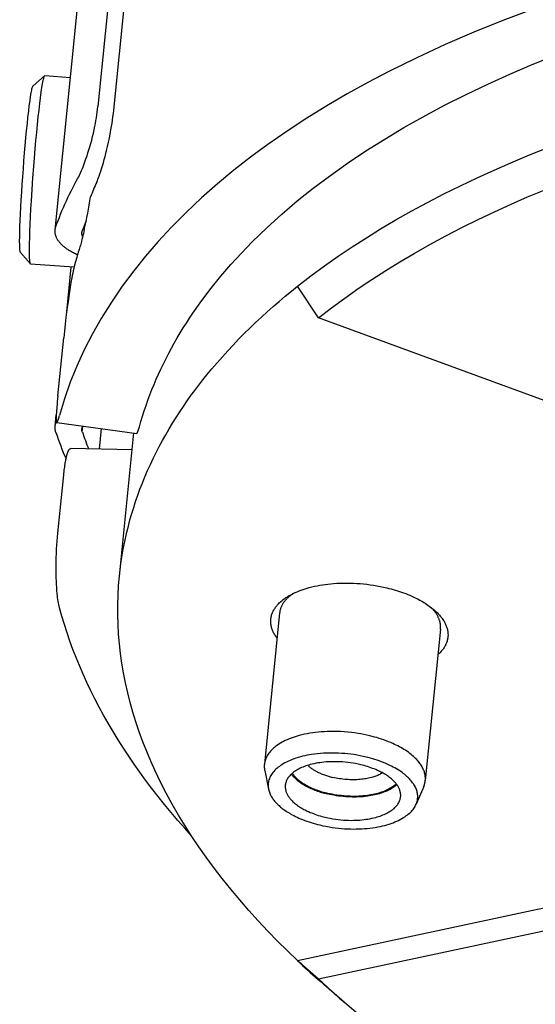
# Model space of a CAD drawing. Extents: x 0 to 1189, y 0 to 841.
# Tile 29 of 80: x 248 to 264, y 124 to 153. Entities that reach past the tile are written whole.
import ezdxf

# ---------------------------------------------------------------- set-up
doc = ezdxf.new("R2010")
doc.units = 0
doc.header["$LTSCALE"] = 65.395
doc.layers.add('mg_3dsla_BL7', color=7, linetype='CONTINUOUS')

# ---------------------------------------------------------------- blocks, each defined once
blk = doc.blocks.new('MG_3DSLA_BL7', base_point=(357.138, 132.906))
at = {"layer": 'mg_3dsla_BL7', "color": 2, "linetype": 'CONTINUOUS'}
for p, q in [((254.543, 188.42), (250.743, 150.805)), ((251.213, 150.695), (255.013, 188.31)), ((249.473, 147.144), (253.551, 187.52)), ((249.161, 151.713), (248.819, 151.418)), ((249.161, 151.713), (249.167, 151.715)), ((249.167, 151.715), (249.167, 151.715)), ((249.928, 151.657), (249.167, 151.715)), ((248.739, 146.134), (248.445, 146.477)), ((248.732, 146.148), (248.732, 146.149)), ((248.744, 146.131), (248.739, 146.134)), ((250.032, 146.033), (248.744, 146.131)), ((249.816, 144.711), (249.95, 146.04)), ((257.29, 144.53), (256.67, 145.472)), ((264.425, 141.922), (257.29, 144.53)), ((249.554, 142.219), (249.728, 143.945)), ((249.473, 141.315), (249.507, 141.654)), ((249.519, 141.427), (251.896, 141.108)), ((250.28, 141.144), (250.297, 141.321)), ((250.785, 140.639), (250.847, 141.249)), ((251.382, 136.878), (251.81, 141.12)), ((251.76, 140.622), (249.932, 140.655)), ((249.554, 138.149), (249.728, 139.875)), ((256.137, 135.782), (255.684, 131.296)), ((260.913, 135.299), (260.46, 130.813)), ((255.694, 131.11), (255.808, 130.553)), ((260.413, 130.633), (260.19, 130.111)), ((256.67, 125.472), (266.97, 127.677)), ((257.29, 124.93), (267.254, 127.062)), ((256.67, 125.472), (257.29, 124.93)), ((258.057, 124.234), (257.452, 124.762))]:
    blk.add_line(p, q, dxfattribs=at)
for points in [[(263.63, 153.676), (262.762, 153.349), (261.902, 153.003), (261.051, 152.637), (260.209, 152.249), (259.377, 151.839), (258.757, 151.514), (258.144, 151.175), (257.539, 150.822), (256.943, 150.454), (256.357, 150.07), (255.782, 149.671), (255.275, 149.297), (254.778, 148.91), (254.293, 148.509), (253.821, 148.093), (253.362, 147.661), (252.918, 147.214), (252.532, 146.797), (252.16, 146.367), (251.804, 145.925), (251.465, 145.469), (251.145, 145.001), (250.844, 144.519), (250.582, 144.057), (250.339, 143.584), (250.118, 143.1), (249.924, 142.622), (249.753, 142.136), (249.604, 141.642)], [(253.561, 144.67), (253.825, 145.045), (254.103, 145.411), (254.392, 145.768), (254.692, 146.116), (255.003, 146.456), (255.323, 146.786), (255.755, 147.206), (256.201, 147.61), (256.66, 148), (257.131, 148.376), (257.612, 148.739), (258.15, 149.12), (258.698, 149.487), (259.255, 149.838), (259.822, 150.176), (260.396, 150.5), (261.029, 150.837), (261.67, 151.16), (262.319, 151.468), (262.973, 151.762), (263.634, 152.043), (264.352, 152.332)], [(248.732, 146.149), (248.727, 146.17), (248.724, 146.191), (248.72, 146.223), (248.717, 146.256), (248.715, 146.301), (248.713, 146.345), (248.711, 146.456), (248.712, 146.599), (248.714, 146.742), (248.719, 146.922), (248.725, 147.103), (248.734, 147.315), (248.744, 147.528), (248.756, 147.764), (248.77, 148.001), (248.792, 148.342), (248.815, 148.684), (248.841, 149.026), (248.861, 149.284), (248.883, 149.542), (248.904, 149.789), (248.927, 150.036), (248.949, 150.264), (248.973, 150.492), (248.995, 150.693), (249.018, 150.894), (249.038, 151.06), (249.06, 151.227), (249.08, 151.364), (249.099, 151.479), (249.117, 151.573), (249.125, 151.608), (249.134, 151.643), (249.14, 151.667), (249.148, 151.69), (249.152, 151.698), (249.156, 151.706), (249.161, 151.713)], [(256.67, 145.472), (257.065, 145.778), (257.467, 146.075), (257.875, 146.362), (258.29, 146.641), (258.71, 146.912), (259.135, 147.174), (259.566, 147.428), (260.043, 147.698), (260.526, 147.959), (261.013, 148.211), (261.505, 148.454), (262, 148.689), (262.5, 148.916), (263.003, 149.135), (263.553, 149.364), (264.107, 149.584)], [(248.445, 146.477), (248.44, 146.484), (248.438, 146.491), (248.436, 146.499), (248.432, 146.522), (248.429, 146.544), (248.426, 146.577), (248.424, 146.61), (248.421, 146.698), (248.42, 146.806), (248.421, 146.934), (248.424, 147.089), (248.429, 147.243), (248.436, 147.429), (248.444, 147.614), (248.455, 147.824), (248.467, 148.033), (248.48, 148.26), (248.495, 148.486), (248.511, 148.721), (248.529, 148.955), (248.547, 149.19), (248.566, 149.424), (248.586, 149.65), (248.606, 149.876), (248.626, 150.085), (248.648, 150.294), (248.667, 150.479), (248.688, 150.663), (248.707, 150.817), (248.727, 150.97), (248.745, 151.096), (248.763, 151.203), (248.779, 151.289), (248.786, 151.322), (248.794, 151.354), (248.8, 151.376), (248.807, 151.397), (248.81, 151.405), (248.814, 151.412), (248.819, 151.418)], [(250.15, 148.679), (250.173, 148.721), (250.194, 148.764), (250.215, 148.807), (250.235, 148.851), (250.259, 148.905), (250.281, 148.959), (250.303, 149.013), (250.325, 149.068), (250.358, 149.157), (250.389, 149.246), (250.419, 149.335), (250.448, 149.425), (250.476, 149.516), (250.503, 149.606), (250.531, 149.707), (250.558, 149.808), (250.583, 149.91), (250.608, 150.012), (250.63, 150.114), (250.652, 150.216), (250.668, 150.3), (250.684, 150.384), (250.698, 150.468), (250.711, 150.552), (250.723, 150.636), (250.734, 150.72), (250.743, 150.805)], [(250.708, 148.562), (250.726, 148.605), (250.744, 148.649), (250.761, 148.692), (250.777, 148.736), (250.803, 148.809), (250.828, 148.882), (250.851, 148.956), (250.879, 149.046), (250.905, 149.136), (250.931, 149.226), (250.955, 149.317), (250.978, 149.408), (251.001, 149.499), (251.03, 149.62), (251.057, 149.742), (251.083, 149.864), (251.107, 149.987), (251.13, 150.109), (251.146, 150.206), (251.162, 150.304), (251.177, 150.401), (251.19, 150.499), (251.202, 150.597), (251.213, 150.695)], [(257.29, 144.53), (257.677, 144.829), (258.071, 145.12), (258.471, 145.402), (258.878, 145.675), (259.29, 145.941), (259.707, 146.198), (260.128, 146.447), (260.596, 146.711), (261.069, 146.967), (261.547, 147.214), (262.028, 147.452), (262.514, 147.682), (263.004, 147.905), (263.496, 148.119), (264.036, 148.344)], [(249.495, 147.241), (249.528, 147.333), (249.563, 147.424), (249.598, 147.515), (249.634, 147.605), (249.676, 147.705), (249.719, 147.805), (249.762, 147.904), (249.807, 148.003), (249.853, 148.101), (249.9, 148.199), (249.948, 148.296), (249.997, 148.392), (250.047, 148.489), (250.098, 148.584), (250.15, 148.679)], [(249.473, 147.144), (249.473, 147.15), (249.474, 147.155), (249.475, 147.161), (249.475, 147.166), (249.476, 147.172), (249.477, 147.177), (249.478, 147.183), (249.479, 147.188), (249.481, 147.194), (249.482, 147.199), (249.483, 147.204), (249.485, 147.21), (249.486, 147.215), (249.488, 147.22), (249.489, 147.226), (249.491, 147.231), (249.493, 147.236), (249.495, 147.241)], [(250.137, 146.403), (250.106, 146.417), (250.076, 146.431), (250.046, 146.445), (250.017, 146.46), (249.987, 146.476), (249.958, 146.491), (249.929, 146.508), (249.901, 146.525), (249.873, 146.543), (249.845, 146.561), (249.824, 146.576), (249.802, 146.59), (249.782, 146.606), (249.761, 146.622), (249.741, 146.638), (249.721, 146.654), (249.702, 146.672), (249.683, 146.689), (249.665, 146.707), (249.646, 146.726), (249.629, 146.745), (249.616, 146.76), (249.603, 146.775), (249.591, 146.79), (249.579, 146.806), (249.567, 146.822), (249.556, 146.838), (249.546, 146.855), (249.536, 146.872), (249.527, 146.889), (249.518, 146.907), (249.51, 146.925), (249.502, 146.943), (249.496, 146.959), (249.491, 146.976), (249.486, 146.992), (249.482, 147.009), (249.478, 147.026), (249.476, 147.043), (249.473, 147.059), (249.472, 147.077), (249.471, 147.094), (249.471, 147.111), (249.471, 147.128), (249.473, 147.144)], [(250.338, 147.152), (250.324, 147.093), (250.31, 147.033), (250.296, 146.974), (250.282, 146.915), (250.267, 146.856), (250.252, 146.797), (250.242, 146.758), (250.231, 146.719), (250.221, 146.681), (250.21, 146.642), (250.199, 146.604), (250.187, 146.565), (250.175, 146.527)], [(250.29, 146.948), (250.288, 146.952), (250.286, 146.956), (250.284, 146.96), (250.283, 146.965), (250.281, 146.969), (250.28, 146.973), (250.278, 146.977), (250.277, 146.981), (250.276, 146.985), (250.275, 146.989), (250.274, 146.993), (250.273, 146.997), (250.272, 147.002), (250.271, 147.006), (250.27, 147.01), (250.27, 147.014), (250.269, 147.018), (250.269, 147.022), (250.268, 147.026), (250.268, 147.031), (250.268, 147.035), (250.268, 147.039), (250.267, 147.043), (250.268, 147.047), (250.268, 147.052), (250.268, 147.056), (250.268, 147.06), (250.268, 147.064)], [(250.268, 147.064), (250.269, 147.067), (250.269, 147.07), (250.269, 147.072), (250.27, 147.075), (250.27, 147.078), (250.271, 147.08), (250.271, 147.083), (250.272, 147.086), (250.273, 147.089), (250.273, 147.091), (250.274, 147.094), (250.275, 147.097), (250.275, 147.099), (250.276, 147.102), (250.277, 147.105), (250.278, 147.107), (250.279, 147.11), (250.28, 147.112)], [(248.739, 146.134), (248.738, 146.134), (248.738, 146.135), (248.738, 146.135), (248.738, 146.135), (248.737, 146.136), (248.737, 146.136), (248.737, 146.136), (248.737, 146.137), (248.737, 146.137), (248.736, 146.138), (248.736, 146.138), (248.736, 146.139), (248.735, 146.139), (248.735, 146.14), (248.735, 146.14), (248.735, 146.141), (248.734, 146.142), (248.734, 146.142), (248.734, 146.143), (248.734, 146.143), (248.733, 146.144), (248.733, 146.144), (248.733, 146.145), (248.733, 146.146), (248.733, 146.146), (248.732, 146.147), (248.732, 146.147), (248.732, 146.148)], [(250.057, 146.129), (250.039, 146.062), (250.023, 145.995), (250.008, 145.927), (249.994, 145.859), (249.98, 145.791), (249.968, 145.723), (249.943, 145.585), (249.92, 145.446), (249.898, 145.307), (249.877, 145.168), (249.855, 145.012), (249.834, 144.856), (249.814, 144.699), (249.795, 144.543), (249.771, 144.343), (249.749, 144.144), (249.728, 143.945)], [(253.282, 141.909), (253.392, 142.069), (253.505, 142.227), (253.62, 142.384), (253.737, 142.539), (253.857, 142.692), (253.978, 142.844), (254.128, 143.025), (254.281, 143.204), (254.436, 143.381), (254.594, 143.556), (254.755, 143.728), (254.918, 143.898), (255.084, 144.066), (255.252, 144.231), (255.423, 144.394), (255.595, 144.555), (255.77, 144.714), (255.946, 144.87), (256.125, 145.024), (256.305, 145.176), (256.487, 145.325), (256.67, 145.472)], [(251.973, 141.301), (252.018, 141.461), (252.066, 141.621), (252.117, 141.779), (252.171, 141.937), (252.226, 142.094), (252.284, 142.25), (252.345, 142.405), (252.408, 142.559), (252.473, 142.712), (252.541, 142.864), (252.611, 143.015), (252.686, 143.172), (252.764, 143.327), (252.844, 143.482), (252.926, 143.635), (253.01, 143.786), (253.097, 143.937), (253.186, 144.086), (253.276, 144.234), (253.369, 144.381), (253.464, 144.526), (253.561, 144.67)], [(249.554, 142.219), (249.546, 142.137), (249.538, 142.055), (249.53, 141.973), (249.523, 141.89), (249.52, 141.845), (249.516, 141.799), (249.513, 141.754), (249.51, 141.716), (249.508, 141.677), (249.506, 141.639), (249.505, 141.617), (249.504, 141.594), (249.503, 141.571), (249.503, 141.548), (249.503, 141.535), (249.503, 141.521), (249.503, 141.508), (249.504, 141.495), (249.504, 141.482), (249.504, 141.475), (249.505, 141.469), (249.505, 141.462), (249.506, 141.457), (249.507, 141.452), (249.508, 141.447), (249.509, 141.441), (249.51, 141.439), (249.51, 141.437), (249.511, 141.435), (249.512, 141.433), (249.513, 141.431), (249.514, 141.429), (249.515, 141.428), (249.517, 141.427), (249.519, 141.427)], [(249.519, 141.427), (249.52, 141.427), (249.521, 141.427), (249.522, 141.427), (249.523, 141.427), (249.524, 141.428), (249.525, 141.428), (249.526, 141.429), (249.527, 141.43), (249.528, 141.431), (249.528, 141.432), (249.529, 141.433), (249.53, 141.434), (249.531, 141.435), (249.531, 141.436), (249.532, 141.437), (249.533, 141.438), (249.533, 141.439), (249.535, 141.443), (249.537, 141.446), (249.539, 141.449), (249.54, 141.452), (249.542, 141.455), (249.543, 141.458), (249.544, 141.461), (249.546, 141.465), (249.548, 141.468), (249.549, 141.472), (249.551, 141.476), (249.553, 141.48), (249.555, 141.487), (249.558, 141.495), (249.561, 141.502), (249.563, 141.51), (249.566, 141.517), (249.569, 141.525), (249.571, 141.533), (249.574, 141.541), (249.576, 141.548), (249.58, 141.562), (249.584, 141.575), (249.588, 141.589), (249.592, 141.602), (249.596, 141.616), (249.604, 141.642)], [(251.382, 136.878), (251.402, 137.065), (251.427, 137.252), (251.454, 137.438), (251.486, 137.623), (251.521, 137.808), (251.559, 137.993), (251.6, 138.176), (251.646, 138.361), (251.695, 138.545), (251.748, 138.729), (251.804, 138.911), (251.863, 139.092), (251.925, 139.272), (251.991, 139.451), (252.063, 139.636), (252.138, 139.82), (252.217, 140.003), (252.299, 140.184), (252.384, 140.364), (252.473, 140.542), (252.564, 140.718), (252.658, 140.894), (252.755, 141.067), (252.855, 141.239), (252.958, 141.409), (253.063, 141.578), (253.171, 141.745), (253.282, 141.909)], [(249.473, 141.315), (249.473, 141.321), (249.474, 141.327), (249.475, 141.333), (249.476, 141.338), (249.477, 141.344), (249.478, 141.35), (249.479, 141.356), (249.48, 141.362), (249.481, 141.368), (249.483, 141.373), (249.484, 141.379), (249.486, 141.385), (249.488, 141.391), (249.489, 141.396), (249.491, 141.402), (249.493, 141.408), (249.495, 141.414), (249.498, 141.42), (249.5, 141.426), (249.502, 141.432), (249.505, 141.438)], [(249.495, 141.134), (249.492, 141.142), (249.49, 141.149), (249.488, 141.157), (249.485, 141.164), (249.483, 141.172), (249.482, 141.18), (249.48, 141.187), (249.479, 141.194), (249.477, 141.201), (249.476, 141.208), (249.475, 141.215), (249.474, 141.222), (249.473, 141.229), (249.472, 141.236), (249.472, 141.243), (249.471, 141.251), (249.471, 141.258), (249.471, 141.265), (249.471, 141.272), (249.471, 141.279), (249.471, 141.286), (249.471, 141.294), (249.471, 141.301), (249.472, 141.308), (249.473, 141.315)], [(250.28, 141.144), (250.278, 141.148), (250.277, 141.152), (250.276, 141.155), (250.275, 141.159), (250.274, 141.163), (250.273, 141.167), (250.272, 141.17), (250.272, 141.174), (250.271, 141.177), (250.27, 141.181), (250.27, 141.184), (250.269, 141.188), (250.269, 141.192), (250.268, 141.195), (250.268, 141.199), (250.268, 141.202), (250.268, 141.206), (250.268, 141.209), (250.267, 141.213), (250.267, 141.217), (250.268, 141.22), (250.268, 141.224), (250.268, 141.227), (250.268, 141.231), (250.268, 141.235)], [(250.268, 141.235), (250.269, 141.238), (250.269, 141.242), (250.27, 141.245), (250.27, 141.249), (250.271, 141.253), (250.272, 141.256), (250.273, 141.26), (250.274, 141.263), (250.274, 141.267), (250.275, 141.27), (250.277, 141.274), (250.278, 141.277), (250.279, 141.281), (250.28, 141.284), (250.281, 141.288), (250.283, 141.291), (250.284, 141.294), (250.286, 141.298), (250.287, 141.301), (250.288, 141.304), (250.29, 141.307), (250.292, 141.31), (250.293, 141.313), (250.295, 141.316), (250.297, 141.319), (250.298, 141.322)], [(251.896, 141.108), (251.897, 141.108), (251.898, 141.108), (251.899, 141.108), (251.9, 141.109), (251.901, 141.109), (251.901, 141.11), (251.902, 141.11), (251.903, 141.111), (251.904, 141.112), (251.905, 141.112), (251.905, 141.113), (251.906, 141.114), (251.907, 141.115), (251.907, 141.116), (251.908, 141.117), (251.909, 141.118), (251.909, 141.119), (251.911, 141.122), (251.913, 141.125), (251.914, 141.128), (251.916, 141.131), (251.917, 141.134), (251.919, 141.137), (251.92, 141.139), (251.921, 141.142), (251.922, 141.145), (251.923, 141.147), (251.924, 141.15), (251.926, 141.153), (251.927, 141.156), (251.929, 141.162), (251.932, 141.169), (251.934, 141.175), (251.936, 141.182), (251.939, 141.189), (251.941, 141.196), (251.943, 141.203), (251.946, 141.21), (251.948, 141.217), (251.952, 141.229), (251.955, 141.241), (251.959, 141.253), (251.963, 141.265), (251.966, 141.277), (251.973, 141.301)], [(249.728, 139.875), (249.733, 139.922), (249.738, 139.968), (249.744, 140.015), (249.75, 140.062), (249.756, 140.108), (249.762, 140.155), (249.769, 140.202), (249.775, 140.235), (249.781, 140.269), (249.787, 140.303), (249.793, 140.337), (249.799, 140.365), (249.805, 140.393), (249.812, 140.421), (249.819, 140.45), (249.824, 140.468), (249.829, 140.486), (249.834, 140.504), (249.84, 140.522), (249.846, 140.539), (249.849, 140.548), (249.852, 140.557), (249.856, 140.566), (249.86, 140.576), (249.864, 140.585), (249.869, 140.594), (249.874, 140.604), (249.876, 140.608), (249.879, 140.612), (249.881, 140.617), (249.884, 140.621), (249.887, 140.625), (249.89, 140.629), (249.893, 140.633), (249.896, 140.637), (249.9, 140.64), (249.903, 140.643), (249.907, 140.646), (249.911, 140.649), (249.915, 140.651), (249.919, 140.652), (249.923, 140.654), (249.927, 140.654), (249.932, 140.655)], [(249.604, 135.937), (249.592, 135.983), (249.582, 136.03), (249.573, 136.076), (249.565, 136.123), (249.556, 136.181), (249.548, 136.238), (249.541, 136.296), (249.535, 136.354), (249.526, 136.448), (249.519, 136.542), (249.514, 136.636), (249.51, 136.73), (249.506, 136.824), (249.504, 136.919), (249.503, 137.045), (249.503, 137.171), (249.505, 137.297), (249.508, 137.424), (249.512, 137.55), (249.518, 137.67), (249.525, 137.79), (249.533, 137.91), (249.543, 138.03), (249.554, 138.149)], [(256.67, 125.472), (256.371, 125.759), (256.077, 126.051), (255.788, 126.348), (255.504, 126.65), (255.226, 126.957), (254.954, 127.27), (254.688, 127.588), (254.429, 127.911), (254.176, 128.241), (253.955, 128.541), (253.741, 128.846), (253.532, 129.155), (253.331, 129.469), (253.137, 129.787), (252.951, 130.11), (252.773, 130.437), (252.603, 130.768), (252.442, 131.104), (252.314, 131.388), (252.193, 131.675), (252.079, 131.965), (251.972, 132.257), (251.872, 132.552), (251.784, 132.838), (251.702, 133.127), (251.629, 133.417), (251.562, 133.709), (251.504, 134.003), (251.456, 134.289), (251.415, 134.578), (251.382, 134.867), (251.357, 135.157), (251.341, 135.447), (251.332, 135.734), (251.332, 136.02), (251.341, 136.307), (251.357, 136.593), (251.382, 136.878)], [(256.43, 136.302), (256.485, 136.332), (256.541, 136.361), (256.598, 136.387), (256.655, 136.413), (256.713, 136.436), (256.772, 136.458), (256.832, 136.479), (256.892, 136.499), (256.952, 136.517), (257.013, 136.534), (257.092, 136.554), (257.171, 136.572), (257.251, 136.589), (257.331, 136.604), (257.411, 136.617), (257.491, 136.628), (257.572, 136.638), (257.653, 136.647), (257.734, 136.654), (257.833, 136.661), (257.932, 136.665), (258.031, 136.668), (258.13, 136.668), (258.229, 136.667), (258.328, 136.664), (258.427, 136.659), (258.526, 136.652), (258.626, 136.643), (258.726, 136.632), (258.825, 136.619), (258.924, 136.605), (259.023, 136.588), (259.121, 136.57), (259.219, 136.55), (259.317, 136.527)], [(259.317, 136.527), (259.38, 136.512), (259.443, 136.495), (259.506, 136.478), (259.569, 136.46), (259.632, 136.441), (259.694, 136.421), (259.756, 136.4), (259.817, 136.378), (259.879, 136.355), (259.94, 136.331), (260, 136.306), (260.06, 136.28), (260.12, 136.252), (260.164, 136.232), (260.207, 136.21), (260.25, 136.188), (260.293, 136.166), (260.335, 136.143), (260.377, 136.119), (260.419, 136.094), (260.46, 136.068), (260.5, 136.042), (260.54, 136.015), (260.579, 135.987), (260.618, 135.959), (260.656, 135.929), (260.693, 135.899), (260.73, 135.868)], [(256.061, 135.03), (256.045, 135.052), (256.029, 135.075), (256.014, 135.098), (255.999, 135.121), (255.985, 135.145), (255.972, 135.169), (255.959, 135.194), (255.947, 135.219), (255.936, 135.244), (255.925, 135.27), (255.916, 135.296), (255.907, 135.322), (255.899, 135.348), (255.893, 135.375), (255.887, 135.399), (255.883, 135.424), (255.879, 135.448), (255.877, 135.473), (255.875, 135.498), (255.874, 135.523), (255.874, 135.548), (255.875, 135.572), (255.877, 135.597), (255.88, 135.621), (255.884, 135.645), (255.888, 135.669), (255.894, 135.693), (255.9, 135.717), (255.908, 135.742), (255.917, 135.767), (255.927, 135.791), (255.937, 135.815), (255.949, 135.838), (255.961, 135.862), (255.974, 135.885), (255.988, 135.907), (256.002, 135.929), (256.017, 135.951), (256.033, 135.972), (256.049, 135.993), (256.066, 136.013), (256.084, 136.033), (256.105, 136.056), (256.127, 136.079), (256.15, 136.101), (256.173, 136.122), (256.197, 136.142), (256.221, 136.162), (256.246, 136.182), (256.271, 136.201), (256.297, 136.219), (256.323, 136.236), (256.349, 136.254), (256.376, 136.27), (256.403, 136.286), (256.43, 136.302)], [(256.465, 136.306), (256.45, 136.294), (256.436, 136.282), (256.421, 136.27), (256.407, 136.258), (256.393, 136.245), (256.379, 136.232), (256.365, 136.219), (256.352, 136.206), (256.339, 136.192), (256.326, 136.179), (256.314, 136.165), (256.301, 136.15), (256.289, 136.136), (256.278, 136.121), (256.266, 136.106), (256.256, 136.09), (256.245, 136.075), (256.235, 136.059), (256.226, 136.045), (256.218, 136.03), (256.21, 136.016), (256.203, 136.001), (256.195, 135.986), (256.189, 135.971), (256.182, 135.956), (256.176, 135.941), (256.17, 135.925), (256.165, 135.91), (256.16, 135.894), (256.155, 135.878), (256.151, 135.862), (256.147, 135.846), (256.144, 135.83), (256.141, 135.814), (256.139, 135.798), (256.137, 135.782)], [(253.524, 129.169), (253.319, 129.397), (253.117, 129.628), (252.919, 129.862), (252.724, 130.099), (252.532, 130.338), (252.343, 130.581), (252.159, 130.826), (251.989, 131.059), (251.822, 131.295), (251.659, 131.534), (251.5, 131.775), (251.344, 132.018), (251.193, 132.264), (251.046, 132.513), (250.911, 132.75), (250.781, 132.99), (250.654, 133.232), (250.532, 133.476), (250.414, 133.722), (250.301, 133.97), (250.193, 134.221), (250.094, 134.461), (250, 134.703), (249.911, 134.946), (249.826, 135.192), (249.747, 135.439), (249.673, 135.687), (249.604, 135.937)], [(260.913, 135.299), (260.914, 135.317), (260.915, 135.334), (260.916, 135.351), (260.916, 135.369), (260.915, 135.386), (260.914, 135.404), (260.913, 135.421), (260.911, 135.439), (260.908, 135.456), (260.905, 135.474), (260.901, 135.492), (260.897, 135.51), (260.893, 135.527), (260.888, 135.545), (260.882, 135.563), (260.876, 135.58), (260.87, 135.597), (260.863, 135.614), (260.855, 135.632), (260.847, 135.65), (260.839, 135.668), (260.83, 135.685), (260.82, 135.703), (260.81, 135.72), (260.8, 135.737), (260.79, 135.754), (260.779, 135.77), (260.768, 135.786), (260.756, 135.803), (260.744, 135.818), (260.732, 135.834), (260.72, 135.85), (260.708, 135.865), (260.695, 135.88), (260.682, 135.895), (260.669, 135.909), (260.655, 135.924)], [(260.73, 135.868), (260.753, 135.847), (260.777, 135.826), (260.799, 135.804), (260.822, 135.782), (260.844, 135.759), (260.865, 135.736), (260.886, 135.713), (260.906, 135.689), (260.926, 135.665), (260.946, 135.64), (260.964, 135.614), (260.982, 135.588), (260.999, 135.562), (261.016, 135.535), (261.029, 135.512), (261.041, 135.489), (261.053, 135.465), (261.064, 135.441), (261.074, 135.417), (261.084, 135.392), (261.093, 135.367), (261.101, 135.342), (261.109, 135.317), (261.115, 135.292), (261.121, 135.266), (261.125, 135.24), (261.129, 135.214), (261.132, 135.188), (261.133, 135.164), (261.134, 135.139), (261.134, 135.115), (261.133, 135.09), (261.13, 135.066), (261.127, 135.042), (261.124, 135.017), (261.119, 134.993), (261.113, 134.969), (261.106, 134.945), (261.099, 134.921), (261.09, 134.898), (261.081, 134.874), (261.071, 134.852), (261.059, 134.827), (261.046, 134.802), (261.032, 134.779), (261.018, 134.755), (261.002, 134.732), (260.986, 134.71), (260.97, 134.688), (260.952, 134.666), (260.934, 134.645), (260.916, 134.624), (260.897, 134.604), (260.877, 134.585), (260.857, 134.566), (260.837, 134.547)], [(258.811, 132.14), (258.722, 132.16), (258.633, 132.178), (258.544, 132.195), (258.454, 132.21), (258.364, 132.223), (258.274, 132.235), (258.165, 132.246), (258.056, 132.255), (257.947, 132.262), (257.837, 132.266), (257.727, 132.268), (257.639, 132.267), (257.551, 132.265), (257.463, 132.261), (257.374, 132.255), (257.286, 132.247), (257.199, 132.238), (257.117, 132.227), (257.036, 132.214), (256.955, 132.2), (256.875, 132.184), (256.795, 132.166), (256.715, 132.145), (256.655, 132.128), (256.595, 132.11), (256.536, 132.09), (256.477, 132.069), (256.418, 132.046), (256.36, 132.022), (256.303, 131.996), (256.255, 131.972), (256.207, 131.947), (256.161, 131.92), (256.115, 131.892), (256.07, 131.862), (256.026, 131.831), (255.984, 131.797), (255.954, 131.771), (255.924, 131.744), (255.896, 131.717), (255.868, 131.687), (255.842, 131.657), (255.818, 131.626), (255.795, 131.593), (255.774, 131.56), (255.757, 131.529), (255.741, 131.497), (255.727, 131.465), (255.714, 131.432), (255.704, 131.398), (255.695, 131.364), (255.688, 131.33), (255.684, 131.296)], [(260.46, 130.813), (260.462, 130.841), (260.463, 130.869), (260.462, 130.898), (260.46, 130.926), (260.457, 130.954), (260.453, 130.982), (260.447, 131.01), (260.44, 131.039), (260.432, 131.068), (260.422, 131.097), (260.411, 131.125), (260.399, 131.153), (260.386, 131.181), (260.372, 131.208), (260.355, 131.237), (260.337, 131.266), (260.319, 131.294), (260.299, 131.322), (260.278, 131.349), (260.257, 131.375), (260.235, 131.401), (260.205, 131.434), (260.174, 131.467), (260.142, 131.498), (260.109, 131.528), (260.075, 131.557), (260.041, 131.586), (259.999, 131.618), (259.957, 131.649), (259.915, 131.68), (259.871, 131.709), (259.827, 131.737), (259.782, 131.764), (259.736, 131.79), (259.69, 131.815), (259.643, 131.84), (259.596, 131.863), (259.549, 131.886), (259.501, 131.908), (259.434, 131.937), (259.367, 131.965), (259.299, 131.991), (259.23, 132.016), (259.161, 132.04), (259.092, 132.062), (259.022, 132.084), (258.952, 132.103), (258.881, 132.122), (258.811, 132.14)], [(258.702, 131.51), (258.613, 131.53), (258.523, 131.549), (258.433, 131.565), (258.343, 131.58), (258.252, 131.592), (258.161, 131.603), (258.07, 131.612), (257.978, 131.619), (257.887, 131.624), (257.795, 131.628), (257.703, 131.629), (257.612, 131.628), (257.524, 131.626), (257.436, 131.622), (257.349, 131.615), (257.261, 131.607), (257.174, 131.597), (257.087, 131.585), (257.019, 131.573), (256.952, 131.561), (256.884, 131.547), (256.817, 131.531), (256.751, 131.514), (256.685, 131.495), (256.619, 131.474), (256.563, 131.455), (256.507, 131.434), (256.451, 131.411), (256.397, 131.387), (256.343, 131.361), (256.29, 131.333), (256.238, 131.304), (256.2, 131.281), (256.163, 131.257), (256.128, 131.231), (256.093, 131.205), (256.059, 131.177), (256.026, 131.148), (255.995, 131.117), (255.965, 131.084), (255.941, 131.056), (255.919, 131.026), (255.898, 130.996), (255.878, 130.964), (255.86, 130.932), (255.845, 130.898), (255.831, 130.864), (255.819, 130.829), (255.81, 130.795), (255.803, 130.762), (255.799, 130.727), (255.796, 130.693), (255.796, 130.658), (255.798, 130.623), (255.802, 130.588), (255.808, 130.553)], [(260.19, 130.111), (260.2, 130.138), (260.21, 130.166), (260.218, 130.194), (260.225, 130.222), (260.23, 130.251), (260.233, 130.28), (260.235, 130.309), (260.236, 130.339), (260.235, 130.369), (260.232, 130.398), (260.228, 130.428), (260.223, 130.457), (260.216, 130.486), (260.207, 130.514), (260.197, 130.545), (260.185, 130.576), (260.172, 130.605), (260.157, 130.635), (260.141, 130.663), (260.124, 130.691), (260.106, 130.719), (260.085, 130.749), (260.062, 130.779), (260.039, 130.808), (260.014, 130.836), (259.989, 130.863), (259.963, 130.89), (259.936, 130.916), (259.905, 130.945), (259.872, 130.973), (259.839, 131), (259.806, 131.026), (259.772, 131.051), (259.737, 131.076), (259.702, 131.1), (259.655, 131.13), (259.607, 131.159), (259.559, 131.186), (259.51, 131.213), (259.461, 131.239), (259.411, 131.263), (259.349, 131.292), (259.287, 131.32), (259.223, 131.346), (259.16, 131.371), (259.095, 131.394), (259.031, 131.416), (258.966, 131.438), (258.9, 131.457), (258.834, 131.476), (258.768, 131.493), (258.702, 131.51)], [(255.684, 131.296), (255.683, 131.286), (255.682, 131.277), (255.682, 131.268), (255.681, 131.258), (255.681, 131.249), (255.681, 131.24), (255.681, 131.231), (255.681, 131.221), (255.681, 131.212), (255.682, 131.203), (255.682, 131.193), (255.683, 131.184), (255.684, 131.175), (255.685, 131.166), (255.686, 131.156), (255.687, 131.147), (255.689, 131.138), (255.69, 131.128), (255.692, 131.119), (255.694, 131.11)], [(258.545, 131.28), (258.469, 131.297), (258.392, 131.313), (258.315, 131.326), (258.238, 131.338), (258.16, 131.348), (258.082, 131.357), (258.004, 131.363), (257.926, 131.368), (257.848, 131.371), (257.769, 131.372), (257.706, 131.371), (257.643, 131.37), (257.579, 131.367), (257.516, 131.363), (257.453, 131.357), (257.39, 131.35), (257.332, 131.342), (257.274, 131.334), (257.216, 131.323), (257.158, 131.312), (257.101, 131.299), (257.044, 131.284), (257.001, 131.272), (256.958, 131.259), (256.915, 131.245), (256.873, 131.229), (256.831, 131.213), (256.79, 131.196), (256.749, 131.177), (256.714, 131.16), (256.68, 131.142), (256.646, 131.123), (256.613, 131.103), (256.581, 131.081), (256.55, 131.058), (256.52, 131.035), (256.498, 131.016), (256.477, 130.997), (256.456, 130.977), (256.437, 130.956), (256.418, 130.934), (256.401, 130.912), (256.384, 130.888), (256.369, 130.864), (256.357, 130.842), (256.345, 130.82), (256.335, 130.796), (256.327, 130.773), (256.319, 130.749), (256.313, 130.724), (256.308, 130.7), (256.305, 130.675)], [(256.974, 131.264), (256.991, 131.247), (257.008, 131.232), (257.026, 131.217), (257.045, 131.202), (257.063, 131.188), (257.082, 131.174), (257.102, 131.16), (257.121, 131.147), (257.141, 131.134), (257.161, 131.122), (257.181, 131.11), (257.202, 131.098), (257.223, 131.087), (257.244, 131.076), (257.265, 131.065), (257.286, 131.054), (257.315, 131.041), (257.345, 131.027), (257.374, 131.015), (257.404, 131.002), (257.434, 130.991), (257.464, 130.979), (257.495, 130.969), (257.525, 130.958), (257.556, 130.949), (257.586, 130.939), (257.617, 130.93), (257.648, 130.922), (257.679, 130.914), (257.711, 130.906)], [(259.727, 130.329), (259.729, 130.349), (259.729, 130.37), (259.729, 130.39), (259.728, 130.41), (259.725, 130.43), (259.722, 130.45), (259.718, 130.47), (259.713, 130.491), (259.707, 130.512), (259.7, 130.533), (259.692, 130.553), (259.684, 130.573), (259.674, 130.593), (259.664, 130.612), (259.652, 130.633), (259.64, 130.654), (259.626, 130.674), (259.612, 130.694), (259.597, 130.713), (259.582, 130.732), (259.566, 130.751), (259.545, 130.775), (259.523, 130.798), (259.5, 130.82), (259.476, 130.842), (259.452, 130.863), (259.427, 130.883), (259.397, 130.906), (259.367, 130.929), (259.337, 130.95), (259.305, 130.971), (259.274, 130.991), (259.241, 131.011), (259.209, 131.029), (259.176, 131.048), (259.142, 131.065), (259.109, 131.082), (259.075, 131.098), (259.04, 131.114), (258.992, 131.135), (258.944, 131.155), (258.895, 131.174), (258.846, 131.192), (258.797, 131.209), (258.747, 131.225), (258.697, 131.24), (258.647, 131.254), (258.596, 131.267), (258.545, 131.28)], [(256.486, 131.005), (256.501, 130.985), (256.517, 130.965), (256.533, 130.946), (256.55, 130.927), (256.568, 130.908), (256.586, 130.89), (256.604, 130.873), (256.623, 130.856), (256.642, 130.839), (256.661, 130.822), (256.687, 130.802), (256.713, 130.782), (256.739, 130.762), (256.766, 130.744), (256.794, 130.725), (256.821, 130.708), (256.849, 130.691), (256.878, 130.674), (256.906, 130.658), (256.945, 130.637), (256.983, 130.617), (257.022, 130.598), (257.062, 130.58), (257.102, 130.563), (257.142, 130.546), (257.182, 130.53), (257.223, 130.514), (257.264, 130.5), (257.305, 130.486), (257.347, 130.472), (257.388, 130.459), (257.43, 130.447), (257.472, 130.436), (257.514, 130.425), (257.556, 130.415)], [(256.511, 131.027), (256.525, 131.007), (256.54, 130.987), (256.556, 130.967), (256.572, 130.948), (256.589, 130.93), (256.606, 130.912), (256.624, 130.894), (256.642, 130.877), (256.661, 130.86), (256.68, 130.843), (256.705, 130.822), (256.73, 130.802), (256.756, 130.783), (256.783, 130.764), (256.81, 130.745), (256.837, 130.728), (256.865, 130.71), (256.893, 130.694), (256.921, 130.677), (256.959, 130.657), (256.997, 130.637), (257.036, 130.617), (257.076, 130.599), (257.115, 130.581), (257.155, 130.564), (257.195, 130.548), (257.236, 130.533), (257.277, 130.518), (257.318, 130.504), (257.359, 130.49), (257.401, 130.478), (257.443, 130.465), (257.485, 130.454), (257.526, 130.443), (257.569, 130.433)], [(259.189, 131.04), (259.162, 131.023), (259.135, 131.008), (259.107, 130.993), (259.078, 130.979), (259.049, 130.966), (259.019, 130.954), (258.99, 130.943), (258.96, 130.932), (258.929, 130.922), (258.899, 130.913), (258.859, 130.902), (258.818, 130.891), (258.778, 130.882), (258.737, 130.874), (258.696, 130.866), (258.655, 130.86), (258.613, 130.854), (258.572, 130.849), (258.53, 130.845), (258.479, 130.841), (258.428, 130.838), (258.377, 130.836), (258.326, 130.835), (258.274, 130.836), (258.223, 130.837), (258.172, 130.839), (258.121, 130.843), (258.069, 130.847), (258.017, 130.852), (257.966, 130.859), (257.914, 130.866), (257.863, 130.875), (257.812, 130.884), (257.761, 130.894), (257.711, 130.906)], [(255.808, 130.553), (255.815, 130.524), (255.823, 130.495), (255.832, 130.466), (255.843, 130.438), (255.855, 130.41), (255.868, 130.383), (255.882, 130.356), (255.897, 130.33), (255.913, 130.304), (255.93, 130.278), (255.948, 130.253), (255.967, 130.228), (255.987, 130.204), (256.007, 130.18), (256.028, 130.157), (256.05, 130.134), (256.072, 130.111), (256.095, 130.089), (256.118, 130.068), (256.142, 130.047), (256.166, 130.027), (256.19, 130.007), (256.215, 129.987), (256.24, 129.968), (256.265, 129.95), (256.29, 129.932), (256.326, 129.907), (256.362, 129.884), (256.398, 129.861), (256.435, 129.84), (256.472, 129.819), (256.509, 129.798), (256.558, 129.773), (256.607, 129.748), (256.657, 129.724), (256.707, 129.701), (256.758, 129.679), (256.82, 129.654), (256.883, 129.63), (256.945, 129.607), (257.009, 129.585), (257.072, 129.565), (257.136, 129.546), (257.201, 129.528), (257.265, 129.51), (257.33, 129.494)], [(256.305, 130.675), (256.303, 130.655), (256.303, 130.635), (256.303, 130.614), (256.304, 130.594), (256.306, 130.574), (256.309, 130.554), (256.313, 130.534), (256.319, 130.513), (256.325, 130.492), (256.332, 130.472), (256.34, 130.451), (256.348, 130.431), (256.358, 130.412), (256.368, 130.392), (256.38, 130.371), (256.392, 130.35), (256.406, 130.33), (256.42, 130.31), (256.435, 130.291), (256.45, 130.272), (256.466, 130.253), (256.487, 130.23), (256.509, 130.207), (256.532, 130.184), (256.556, 130.163), (256.58, 130.142), (256.605, 130.121), (256.634, 130.098), (256.665, 130.076), (256.695, 130.054), (256.727, 130.033), (256.758, 130.013), (256.791, 129.994), (256.823, 129.975), (256.856, 129.957), (256.89, 129.939), (256.923, 129.922), (256.957, 129.906), (256.991, 129.89), (257.039, 129.869), (257.088, 129.85), (257.137, 129.831), (257.186, 129.813), (257.235, 129.796), (257.285, 129.78), (257.335, 129.765), (257.385, 129.75), (257.436, 129.737), (257.486, 129.724)], [(259.616, 130.689), (259.589, 130.666), (259.562, 130.644), (259.534, 130.623), (259.505, 130.603), (259.475, 130.584), (259.445, 130.565), (259.414, 130.548), (259.383, 130.532), (259.351, 130.516), (259.318, 130.502), (259.286, 130.488), (259.253, 130.474), (259.203, 130.456), (259.154, 130.439), (259.103, 130.423), (259.053, 130.409), (259.002, 130.396), (258.951, 130.384), (258.9, 130.374), (258.848, 130.364), (258.797, 130.356), (258.745, 130.349), (258.68, 130.341), (258.614, 130.334), (258.549, 130.329), (258.483, 130.326), (258.418, 130.323), (258.352, 130.323), (258.286, 130.323), (258.22, 130.325), (258.155, 130.328), (258.088, 130.332), (258.02, 130.338), (257.953, 130.345), (257.887, 130.353), (257.82, 130.363), (257.754, 130.374), (257.688, 130.386), (257.622, 130.4), (257.556, 130.415)], [(259.596, 130.716), (259.571, 130.692), (259.545, 130.67), (259.517, 130.649), (259.49, 130.628), (259.461, 130.609), (259.432, 130.591), (259.402, 130.573), (259.371, 130.557), (259.34, 130.541), (259.309, 130.526), (259.277, 130.512), (259.245, 130.499), (259.197, 130.48), (259.148, 130.463), (259.099, 130.447), (259.049, 130.432), (258.999, 130.419), (258.949, 130.407), (258.898, 130.396), (258.848, 130.387), (258.797, 130.378), (258.746, 130.37), (258.681, 130.362), (258.617, 130.356), (258.552, 130.35), (258.487, 130.346), (258.422, 130.344), (258.357, 130.343), (258.292, 130.343), (258.227, 130.345), (258.162, 130.347), (258.095, 130.352), (258.029, 130.357), (257.962, 130.364), (257.896, 130.372), (257.83, 130.381), (257.764, 130.392), (257.699, 130.404), (257.633, 130.418), (257.569, 130.433)], [(260.413, 130.633), (260.416, 130.642), (260.42, 130.65), (260.423, 130.659), (260.427, 130.668), (260.43, 130.677), (260.433, 130.686), (260.435, 130.695), (260.438, 130.704), (260.441, 130.713), (260.443, 130.722), (260.445, 130.731), (260.447, 130.74), (260.45, 130.749), (260.451, 130.758), (260.453, 130.767), (260.455, 130.776), (260.456, 130.785), (260.457, 130.795), (260.459, 130.804), (260.46, 130.813)], [(257.486, 129.724), (257.563, 129.707), (257.639, 129.692), (257.717, 129.678), (257.794, 129.666), (257.872, 129.656), (257.95, 129.648), (258.028, 129.641), (258.106, 129.636), (258.184, 129.634), (258.263, 129.632), (258.326, 129.633), (258.389, 129.635), (258.453, 129.637), (258.516, 129.642), (258.579, 129.647), (258.642, 129.654), (258.7, 129.662), (258.758, 129.671), (258.816, 129.681), (258.874, 129.693), (258.931, 129.706), (258.988, 129.72), (259.031, 129.732), (259.074, 129.746), (259.117, 129.76), (259.159, 129.775), (259.201, 129.791), (259.242, 129.809), (259.283, 129.827), (259.318, 129.844), (259.352, 129.862), (259.386, 129.882), (259.418, 129.902), (259.451, 129.923), (259.482, 129.946), (259.512, 129.97), (259.534, 129.988), (259.555, 130.008), (259.575, 130.028), (259.595, 130.048), (259.614, 130.07), (259.631, 130.092), (259.648, 130.116), (259.663, 130.14), (259.675, 130.162), (259.686, 130.185), (259.697, 130.208), (259.705, 130.231), (259.713, 130.255), (259.719, 130.28), (259.724, 130.304), (259.727, 130.329)], [(257.33, 129.494), (257.42, 129.474), (257.511, 129.455), (257.603, 129.439), (257.695, 129.424), (257.787, 129.411), (257.879, 129.4), (257.972, 129.391), (258.065, 129.384), (258.157, 129.379), (258.251, 129.376), (258.331, 129.375), (258.412, 129.376), (258.492, 129.378), (258.573, 129.381), (258.653, 129.386), (258.733, 129.393), (258.813, 129.401), (258.893, 129.412), (258.973, 129.424), (259.052, 129.438), (259.13, 129.454), (259.194, 129.468), (259.257, 129.484), (259.32, 129.502), (259.383, 129.521), (259.445, 129.541), (259.506, 129.563), (259.56, 129.584), (259.613, 129.607), (259.665, 129.631), (259.716, 129.657), (259.767, 129.685), (259.817, 129.714), (259.852, 129.737), (259.887, 129.761), (259.921, 129.786), (259.955, 129.812), (259.987, 129.84), (260.018, 129.869), (260.048, 129.899), (260.072, 129.926), (260.096, 129.955), (260.118, 129.984), (260.138, 130.014), (260.157, 130.046), (260.174, 130.078), (260.19, 130.111)], [(264.535, 119.819), (264.137, 120.038), (263.741, 120.26), (263.348, 120.487), (262.956, 120.718), (262.568, 120.953), (262.182, 121.193), (261.799, 121.437), (261.418, 121.686), (261.041, 121.94), (260.731, 122.153), (260.423, 122.37), (260.118, 122.591), (259.815, 122.815), (259.514, 123.042), (259.217, 123.273), (258.922, 123.508), (258.631, 123.746), (258.342, 123.988), (258.057, 124.234)]]:
    blk.add_lwpolyline(points, dxfattribs=at)
for centre, radius, start, end in [((261.331, 143.846), 11.623, 156.0624, 158.4163), ((235.836, 150.425), 14.867, 347.2822, 351.0869), ((258.962, 143.981), 9.23, 158.1706, 160.1678), ((260.611, 143.213), 10.95, 162.381, 164.5556), ((249.913, 141.26), 0.445, 155.4275, 156.4825), ((260.167, 144.792), 11.282, 198.9187, 203.1802), ((260.542, 144.656), 10.846, 198.8939, 201.7047), ((257.294, 135.236), 1.353, 123.7473, 127.7764), ((259.627, 134.954), 1.413, 43.3149, 44.6686), ((275.106, 144.989), 26.848, 226.6311, 228.3882), ((275.753, 145.714), 27.819, 228.3842, 228.8654), ((274.855, 143.515), 25.571, 226.6175, 227.1378), ((275.682, 144.416), 26.795, 227.1507, 228.8692)]:
    blk.add_arc(centre, radius, start, end, dxfattribs=at)

msp = doc.modelspace()

# ---------------------------------------------------------------- block references
at = {"layer": 'mg_3dsla_BL7'}
msp.add_blockref('MG_3DSLA_BL7', (357.138, 132.906), dxfattribs=at)

doc.saveas('drawing.dxf')
